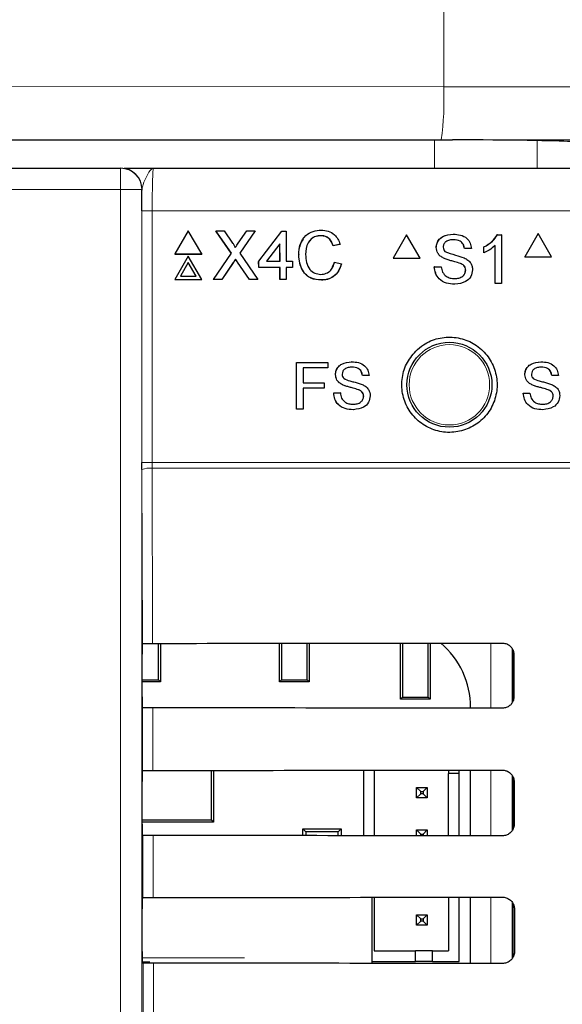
# Paper-space layout 'Blatt3' of a CAD drawing. Header units: millimetres. Extents: x 5 to 418, y 2 to 292.
# Tile 35 of 73: x 115.39 to 119.65, y 175.99 to 183.72. Entities that reach past the tile are written whole.
import ezdxf

# ---------------------------------------------------------------- set-up
doc = ezdxf.new("R2010")
doc.units = ezdxf.units.MM
doc.layers.add('SLD-0', color=7, linetype='Continuous')
doc.styles.add('SLDTEXTSTYLE0', font='TXT', dxfattribs={"width": 0.605})
doc.dimstyles.new('SLDDIMSTYLE2', dxfattribs={"dimtxt": 3.5, "dimasz": 3.302, "dimexe": 0, "dimexo": 0.0625, "dimgap": 0.875, "dimtad": 1, "dimdec": 1, "dimlfac": 6, "dimrnd": 1e-09, "dimzin": 12, "dimdsep": 46, "dimtxsty": 'SLDTEXTSTYLE0', "dimsah": 1, "dimcen": 0.09, "dimadec": 0, "dimazin": 3, "dimtfac": 1, "dimtofl": 0, "dimtmove": 0, "dimatfit": 3, "dimfxl": 1, "dimfrac": 2, "dimtolj": 1, "dimtzin": 12, "dimarcsym": 0})

# ---------------------------------------------------------------- blocks, each defined once
blk = doc.blocks.new('_D_22')
at = {"layer": 'SLD-0', "color": 7}
for p, q in [((128.8398, 248.1598), (145.3165, 248.1598)), ((144.3165, 94.2725), (144.3165, 248.1598)), ((115.4796, 94.2725), (145.3165, 94.2725))]:
    blk.add_line(p, q, dxfattribs=at)
for centre, start, end in [((141.6308, 171.8602), 63.43495, 116.56505), ((141.6308, 170.572), 243.43495, 296.56505)]:
    blk.add_arc(centre, 6.0056, start, end, dxfattribs=at)
for points in [[(144.3165, 248.1598), (143.8085, 244.8578), (144.8245, 244.8578)], [(144.3165, 94.2725), (144.8245, 97.5745), (143.8085, 97.5745)]]:
    blk.add_solid(points, dxfattribs=at)
at = {"layer": 'SLD-0', "color": 7, "insert": (139.8048, 165.2005), "char_height": 3.5, "attachment_point": 1, "rotation": 90, "style": 'SLDTEXTSTYLE0'}
blk.add_mtext('923,3', dxfattribs=at)

psp = doc.layouts.new('Blatt3')

# ---------------------------------------------------------------- linework, layer by layer
at = {"color": 7, "linetype": 'Continuous', "lineweight": 18}
for p, q in [((118.7202, 209.0078), (118.7202, 183.1911)), ((111.1626, 183.1974), (118.7202, 183.1911)), ((118.6516, 182.7745), (111.1428, 182.7808)), ((118.6489, 182.5514), (118.6489, 182.7745)), ((119.4538, 182.7687), (119.4538, 182.5514)), ((116.1844, 182.5514), (116.1844, 182.3848)), ((116.1844, 182.3848), (105.6786, 182.3848)), ((116.1844, 168.44), (116.1844, 182.3848)), ((116.351, 182.3848), (116.1844, 182.3848)), ((116.351, 182.3848), (116.351, 168.44)), ((116.3527, 182.3848), (116.351, 182.3848)), ((116.3521, 180.2403), (116.3521, 182.2181)), ((116.3521, 182.2181), (116.4327, 182.2181)), ((116.4327, 182.2181), (116.4327, 180.2403)), ((120.4344, 182.2181), (116.4327, 182.2181)), ((117.069, 181.8107), (117.0683, 181.8094)), ((117.1027, 181.8142), (117.1021, 181.8129)), ((116.3521, 180.2403), (116.4327, 180.2403)), ((116.4327, 180.2403), (116.4328, 180.1961)), ((116.4327, 180.2403), (120.4344, 180.2403)), ((116.3554, 178.8194), (116.3522, 180.185)), ((116.4328, 180.1961), (116.436, 178.8209)), ((120.4342, 180.1961), (116.4328, 180.1961)), ((119.0909, 178.3122), (119.0909, 178.8228)), ((119.2575, 178.7778), (119.2575, 178.3561)), ((116.3577, 177.8218), (116.3565, 178.3155)), ((116.4371, 178.3141), (116.4383, 177.8232)), ((119.0909, 177.3098), (119.0909, 177.8251)), ((119.2575, 177.7818), (119.2575, 177.3522)), ((116.36, 176.8241), (116.3589, 177.3132)), ((116.4395, 177.3117), (116.4406, 176.8256)), ((119.0909, 176.3075), (119.0909, 176.8275)), ((119.2575, 176.7859), (119.2575, 176.3483)), ((116.3543, 176.3509), (117.1567, 176.3509)), ((116.3624, 175.8265), (116.3612, 176.3108)), ((116.4418, 176.3094), (116.443, 175.8279))]:
    psp.add_line(p, q, dxfattribs=at)
at = {"color": 7, "linetype": 'Continuous', "lineweight": 25}
for p, q in [((103.2262, 182.7745), (118.6516, 182.7745)), ((118.6701, 182.7746), (118.7006, 182.7746)), ((118.7006, 182.7746), (118.7889, 182.7744)), ((105.6786, 182.5514), (116.1844, 182.5514)), ((116.1844, 182.5514), (116.1861, 182.5514)), ((116.4427, 182.5514), (120.4154, 182.5514)), ((116.7154, 182.0613), (116.6101, 181.8786)), ((116.8217, 181.8786), (116.7154, 182.0613)), ((116.9313, 182.0613), (116.9307, 182.06)), ((117.0538, 181.8848), (116.9313, 182.0613)), ((116.9313, 182.0613), (116.9964, 182.0613)), ((117.053, 181.8837), (116.9347, 182.0542)), ((116.9964, 182.0613), (117.0635, 181.9646)), ((117.1084, 181.9645), (117.1747, 182.0613)), ((117.2407, 182.0613), (117.1193, 181.8842)), ((117.2348, 182.0522), (117.1195, 181.884)), ((117.1747, 182.0613), (117.2407, 182.0613)), ((117.2407, 182.0613), (117.2401, 182.06)), ((117.2686, 181.8213), (117.4496, 182.0564)), ((117.4496, 182.0564), (117.484, 182.0564)), ((117.484, 182.0564), (117.4847, 181.8213)), ((117.7562, 182.0221), (117.7556, 182.0208)), ((118.4287, 182.0293), (118.323, 181.8459)), ((118.4287, 182.0293), (118.4279, 182.0293)), ((118.5344, 181.8459), (118.4287, 182.0293)), ((118.7949, 182.0342), (118.7941, 182.0342)), ((119.1409, 182.0293), (119.1401, 182.0293)), ((119.1409, 182.0293), (119.1725, 182.0293)), ((119.1725, 182.0293), (119.1717, 182.0293)), ((119.1725, 182.0293), (119.1725, 181.6459)), ((119.4612, 182.0381), (119.3555, 181.8548)), ((119.4612, 182.0381), (119.4603, 182.0381)), ((119.5669, 181.8548), (119.4612, 182.0381)), ((117.4352, 181.9589), (117.3292, 181.8213)), ((117.4345, 181.9576), (117.3296, 181.8213)), ((117.4352, 181.9589), (117.4345, 181.9576)), ((117.435, 181.8213), (117.4345, 181.9576)), ((117.4356, 181.8213), (117.4352, 181.9589)), ((117.906, 181.9538), (117.852, 181.9423)), ((117.8527, 181.9436), (117.852, 181.9423)), ((117.9066, 181.9551), (117.8527, 181.9436)), ((117.9066, 181.9551), (117.906, 181.9538)), ((118.6619, 181.9292), (118.6612, 181.9292)), ((118.8828, 181.9212), (118.8821, 181.9212)), ((118.9368, 181.9212), (118.8828, 181.9212)), ((119.035, 181.9334), (119.0342, 181.9334)), ((119.035, 181.8881), (119.035, 181.9334)), ((119.1234, 181.6459), (119.1234, 181.9447)), ((116.6101, 181.8786), (116.6095, 181.8772)), ((116.6095, 181.8772), (116.8211, 181.8772)), ((116.6101, 181.8786), (116.8217, 181.8786)), ((116.716, 181.862), (116.6107, 181.6792)), ((116.8223, 181.6792), (116.716, 181.862)), ((116.8217, 181.8786), (116.8211, 181.8772)), ((116.9128, 181.6792), (117.0538, 181.8848)), ((117.1193, 181.8842), (117.2615, 181.6792)), ((117.5828, 181.8731), (117.5821, 181.8718)), ((118.323, 181.8459), (118.3222, 181.8459)), ((118.323, 181.8459), (118.5344, 181.8459)), ((118.7185, 181.8464), (118.7177, 181.8464)), ((119.035, 181.8881), (119.0342, 181.8881)), ((119.3555, 181.8548), (119.3546, 181.8548)), ((119.3555, 181.8548), (119.5669, 181.8548)), ((116.7161, 181.8121), (116.6539, 181.7041)), ((116.7155, 181.8108), (116.6541, 181.7041)), ((116.7161, 181.8121), (116.7155, 181.8108)), ((116.7775, 181.7041), (116.7155, 181.8108)), ((116.7789, 181.7041), (116.7161, 181.8121)), ((117.0683, 181.8094), (116.9781, 181.6779)), ((117.069, 181.8107), (116.9787, 181.6792)), ((117.0869, 181.837), (117.0863, 181.8356)), ((117.1957, 181.6779), (117.1021, 181.8129)), ((117.1964, 181.6792), (117.1027, 181.8142)), ((117.2686, 181.8213), (117.268, 181.8199)), ((117.2681, 181.771), (117.268, 181.8199)), ((117.2688, 181.7723), (117.2681, 181.771)), ((117.4351, 181.771), (117.2681, 181.771)), ((117.2688, 181.7723), (117.2686, 181.8213)), ((117.4357, 181.7723), (117.2688, 181.7723)), ((117.3292, 181.8213), (117.4356, 181.8213)), ((117.4357, 181.7723), (117.4351, 181.771)), ((117.4354, 181.6779), (117.4351, 181.771)), ((117.436, 181.6792), (117.4357, 181.7723)), ((117.4847, 181.8213), (117.5338, 181.8213)), ((117.534, 181.7723), (117.4848, 181.7723)), ((117.4848, 181.7723), (117.4851, 181.6792)), ((117.5333, 181.771), (117.4848, 181.771)), ((117.534, 181.7723), (117.5333, 181.771)), ((117.5338, 181.8213), (117.534, 181.7723)), ((117.8462, 181.7778), (117.8622, 181.8127)), ((117.8629, 181.8141), (117.8622, 181.8127)), ((117.8629, 181.8141), (117.9169, 181.8015)), ((118.6472, 181.7786), (118.6464, 181.7786)), ((118.6472, 181.7786), (118.7012, 181.7786)), ((118.7012, 181.7786), (118.7004, 181.7786)), ((118.8518, 181.8039), (118.8511, 181.8039)), ((116.6539, 181.7041), (116.7789, 181.7041)), ((118.8927, 181.7521), (118.8919, 181.7521)), ((116.6107, 181.6792), (116.6101, 181.6779)), ((116.6101, 181.6779), (116.8217, 181.6779)), ((116.6107, 181.6792), (116.8223, 181.6792)), ((116.8223, 181.6792), (116.8217, 181.6779)), ((116.9128, 181.6792), (116.9122, 181.6779)), ((116.9781, 181.6779), (116.9122, 181.6779)), ((116.9787, 181.6792), (116.9128, 181.6792)), ((116.9787, 181.6792), (116.9781, 181.6779)), ((117.1964, 181.6792), (117.1957, 181.6779)), ((117.2609, 181.6779), (117.1957, 181.6779)), ((117.2615, 181.6792), (117.1964, 181.6792)), ((117.2615, 181.6792), (117.2609, 181.6779)), ((117.436, 181.6792), (117.4354, 181.6779)), ((117.4845, 181.6779), (117.4354, 181.6779)), ((117.4851, 181.6792), (117.436, 181.6792)), ((117.4851, 181.6792), (117.4845, 181.6779)), ((117.7609, 181.6743), (117.7603, 181.673)), ((118.8076, 181.641), (118.8068, 181.641)), ((119.1234, 181.6459), (119.1226, 181.6459)), ((119.1725, 181.6459), (119.1234, 181.6459)), ((117.5652, 181.0265), (117.8095, 181.0269)), ((117.5656, 181.0265), (117.5652, 181.0265)), ((117.5659, 180.6598), (117.5652, 181.0265)), ((117.5656, 181.0265), (117.8098, 181.0269)), ((117.5662, 180.6598), (117.5656, 181.0265)), ((117.8098, 181.0269), (117.8095, 181.0269)), ((117.8098, 181.0269), (117.8099, 180.9846)), ((117.998, 181.032), (117.9977, 181.032)), ((119.4831, 181.0318), (119.4827, 181.0318)), ((117.8099, 180.9846), (117.6173, 180.9843)), ((117.6173, 180.9843), (117.6175, 180.8668)), ((117.871, 180.9313), (117.8707, 180.9313)), ((118.0824, 180.924), (118.0821, 180.924)), ((118.1341, 180.9241), (118.0824, 180.924)), ((119.357, 180.9302), (119.3566, 180.9302)), ((119.5683, 180.9245), (119.5679, 180.9246)), ((119.62, 180.9251), (119.5683, 180.9245)), ((117.6175, 180.8668), (117.7819, 180.867)), ((117.6175, 180.8668), (117.7175, 180.8669)), ((117.7819, 180.867), (117.7816, 180.8671)), ((117.7819, 180.867), (117.782, 180.8247)), ((117.9253, 180.8522), (117.9249, 180.8522)), ((119.4118, 180.8515), (119.4114, 180.8515)), ((117.782, 180.8247), (117.6176, 180.8244)), ((117.6176, 180.8244), (117.6179, 180.6599)), ((117.8572, 180.7873), (117.8569, 180.7873)), ((117.8572, 180.7873), (117.9089, 180.7874)), ((117.9089, 180.7874), (117.9085, 180.7874)), ((118.053, 180.8118), (118.0526, 180.8118)), ((118.0921, 180.7623), (118.0917, 180.7623)), ((119.3439, 180.786), (119.3656, 180.7862)), ((119.3443, 180.786), (119.3439, 180.786)), ((119.3443, 180.786), (119.396, 180.7865)), ((119.396, 180.7865), (119.3955, 180.7865)), ((119.5398, 180.8121), (119.5394, 180.8121)), ((119.5793, 180.763), (119.5789, 180.763)), ((117.5662, 180.6598), (117.5659, 180.6598)), ((117.6179, 180.6599), (117.5662, 180.6598)), ((116.3522, 180.185), (116.3521, 180.2403)), ((116.3554, 178.8194), (116.3555, 178.8195)), ((116.482, 178.5342), (116.482, 178.8209)), ((116.4982, 178.8209), (116.4982, 178.5181)), ((117.4315, 178.5181), (117.4315, 178.8215)), ((117.4477, 178.8215), (117.4477, 178.5342)), ((117.6487, 178.5342), (117.6487, 178.8217)), ((117.6648, 178.8217), (117.6648, 178.5181)), ((118.3815, 178.3814), (118.3815, 178.8222)), ((118.3977, 178.8222), (118.3977, 178.3976)), ((118.5987, 178.3976), (118.5987, 178.8224)), ((118.6148, 178.8224), (118.6148, 178.3814)), ((119.2648, 178.3732), (119.2648, 178.7601)), ((116.354, 178.4), (116.354, 178.7362)), ((119.2699, 178.7348), (119.2707, 178.4014)), ((116.354, 178.5342), (116.482, 178.5342)), ((116.482, 178.5342), (116.4982, 178.5181)), ((117.4315, 178.5181), (117.4477, 178.5342)), ((117.4477, 178.5342), (117.6487, 178.5342)), ((117.6487, 178.5342), (117.6648, 178.5181)), ((116.4982, 178.5181), (116.354, 178.5181)), ((117.6648, 178.5181), (117.4315, 178.5181)), ((118.3815, 178.3814), (118.3977, 178.3976)), ((118.6148, 178.3814), (118.3815, 178.3814)), ((118.3977, 178.3976), (118.5987, 178.3976)), ((118.5987, 178.3976), (118.6148, 178.3814)), ((116.3565, 178.3155), (116.3554, 178.3167)), ((118.9312, 178.3123), (118.9312, 178.3181)), ((116.8972, 177.4357), (116.8972, 177.8235)), ((116.9148, 177.8235), (116.9148, 177.4181)), ((118.091, 177.8243), (118.091, 177.3106)), ((118.1743, 177.8244), (118.1743, 177.3106)), ((118.7576, 177.8249), (118.7576, 177.7985)), ((118.841, 177.7985), (118.841, 177.8249)), ((118.9312, 177.31), (118.9312, 177.825)), ((116.3554, 177.8195), (116.3577, 177.8218)), ((118.841, 177.7985), (118.7576, 177.7985)), ((118.7576, 177.3101), (118.7576, 177.7985)), ((118.841, 177.31), (118.841, 177.7985)), ((119.2648, 177.3656), (119.2648, 177.7691)), ((116.354, 177.4), (116.354, 177.7362)), ((118.5076, 177.6901), (118.541, 177.6568)), ((118.5076, 177.6901), (118.591, 177.6901)), ((118.5076, 177.6068), (118.5076, 177.6901)), ((118.591, 177.6901), (118.5576, 177.6568)), ((118.591, 177.6901), (118.591, 177.6068)), ((119.2722, 177.7348), (119.273, 177.4014)), ((118.5076, 177.6068), (118.541, 177.6401)), ((118.591, 177.6068), (118.5076, 177.6068)), ((118.541, 177.6568), (118.5576, 177.6568)), ((118.541, 177.6401), (118.541, 177.6568)), ((118.5576, 177.6401), (118.541, 177.6401)), ((118.5576, 177.6568), (118.5576, 177.6401)), ((118.591, 177.6068), (118.5576, 177.6401)), ((116.354, 177.4357), (116.8972, 177.4357)), ((116.9148, 177.4181), (116.354, 177.4181)), ((116.9148, 177.4181), (116.8972, 177.4357)), ((117.6383, 177.3404), (117.6148, 177.3639)), ((117.6148, 177.3639), (117.9148, 177.3639)), ((117.6148, 177.311), (117.6148, 177.3639)), ((117.9148, 177.3639), (117.8913, 177.3404)), ((117.9148, 177.3639), (117.9148, 177.3108)), ((116.3589, 177.3132), (116.3554, 177.3167)), ((117.6383, 177.3404), (117.6383, 177.311)), ((117.8913, 177.3404), (117.6383, 177.3404)), ((117.8913, 177.3108), (117.8913, 177.3404)), ((118.5076, 177.3568), (118.541, 177.3235)), ((118.5076, 177.3568), (118.591, 177.3568)), ((118.5076, 177.3103), (118.5076, 177.3568)), ((118.541, 177.3235), (118.5576, 177.3235)), ((118.541, 177.3103), (118.541, 177.3235)), ((118.591, 177.3568), (118.5576, 177.3235)), ((118.5576, 177.3235), (118.5576, 177.3103)), ((118.591, 177.3568), (118.591, 177.3102)), ((116.3554, 176.8195), (116.36, 176.8241)), ((118.1574, 176.3082), (118.1574, 176.8267)), ((118.1743, 176.8267), (118.1743, 176.4068)), ((118.7576, 176.8272), (118.7576, 176.4068)), ((118.841, 176.3235), (118.841, 176.8273)), ((118.9312, 176.3076), (118.9312, 176.8273)), ((119.2648, 176.3582), (119.2648, 176.7751)), ((116.354, 176.4), (116.354, 176.7362)), ((118.5076, 176.6901), (118.541, 176.6568)), ((118.5076, 176.6068), (118.5076, 176.6901)), ((118.5076, 176.6901), (118.591, 176.6901)), ((118.591, 176.6901), (118.5576, 176.6568)), ((118.591, 176.6901), (118.591, 176.6068)), ((119.2746, 176.7348), (119.2754, 176.4014)), ((118.5076, 176.6068), (118.541, 176.6401)), ((118.591, 176.6068), (118.5076, 176.6068)), ((118.541, 176.6568), (118.5576, 176.6568)), ((118.541, 176.6401), (118.541, 176.6568)), ((118.5576, 176.6401), (118.541, 176.6401)), ((118.5576, 176.6568), (118.5576, 176.6401)), ((118.591, 176.6068), (118.5576, 176.6401)), ((118.1743, 176.4068), (118.4993, 176.4068)), ((118.4993, 176.3235), (118.4993, 176.4068)), ((118.6326, 176.4068), (118.4993, 176.4068)), ((118.6326, 176.4068), (118.7576, 176.4068)), ((118.6326, 176.3235), (118.6326, 176.4068)), ((116.4137, 176.3175), (116.3552, 176.3175)), ((116.3612, 176.3108), (116.3554, 176.3167)), ((118.1574, 176.3235), (118.4993, 176.3235)), ((118.6326, 176.3235), (118.4993, 176.3235)), ((118.6326, 176.3235), (118.841, 176.3235))]:
    psp.add_line(p, q, dxfattribs=at)
psp.add_circle((118.7648, 180.8514), 0.3333, dxfattribs=at)
at = {"color": 7, "linetype": 'Continuous', "lineweight": 18}
psp.add_circle((118.7648, 180.8514), 0.3158, dxfattribs=at)
for centre, radius, start, end in [((116.3846, 183.0923), 2.3377, 352.18739, 2.42186), ((116.1844, 182.3848), 0.1667, 359.99564, 89.99564), ((116.4143, 180.0312), 0.1659, 83.61302, 112.00331)]:
    psp.add_arc(centre, radius, start, end, dxfattribs=at)
at = {"color": 7, "linetype": 'Continuous', "lineweight": 25}
for centre, radius, start, end in [((116.1861, 182.3848), 0.1667, 359.99564, 89.99564), ((118.2703, 178.3181), 0.6608, 0, 49.75074)]:
    psp.add_arc(centre, radius, start, end, dxfattribs=at)
at = {"color": 7, "linetype": 'Continuous', "lineweight": 18}
for centre, major_axis, ratio, end_param in [((110.8312, 180.2925), (166.6667, 0), 0.017411, 1.523445), ((110.8312, 179.8759), (166.25, 0), 0.017455, 1.522912)]:
    psp.add_ellipse(centre, major_axis=major_axis, ratio=ratio, start_param=1.510982, end_param=end_param, dxfattribs=at)
at = {"color": 7, "linetype": 'Continuous', "lineweight": 25}
for centre, major_axis, ratio, start_param, end_param in [((118.5288, 183.1913), (7.0461, -0.0058), 0.059134, 4.729862, 4.732497), ((118.6701, 182.7556), (1.0833, 0), 0.017455, 0.261799, 1.460929), ((116.3554, 178.7362), (0, 0.0833), 0.017455, 0.052904, 1.570796), ((110.9315, 181.732), (166.8688, 0), 0.017455, 4.745382, 4.761849), ((116.3554, 178.4), (0, 0.0833), 0.017455, 1.570796, 3.124139), ((110.9315, 175.4177), (166.0239, 0), 0.017455, 1.521084, 1.537628), ((110.9315, 180.732), (166.735, 0), 0.017455, 4.745422, 4.761889), ((116.3554, 177.7362), (0, 0.0833), 0.017455, 0.017453, 1.570796), ((116.3554, 177.4), (0, 0.0833), 0.017455, 1.570796, 3.124139), ((110.9315, 174.4177), (165.8901, 0), 0.017455, 1.521044, 1.537588), ((116.3554, 176.7362), (0, 0.0833), 0.017455, 0.017453, 1.570796), ((110.9315, 179.732), (166.6012, 0), 0.017455, 4.745463, 4.761929), ((116.3554, 176.4), (0, 0.0833), 0.017455, 1.570796, 3.124139), ((110.9315, 173.4177), (165.7563, 0), 0.017455, 1.521004, 1.537547)]:
    psp.add_ellipse(centre, major_axis=major_axis, ratio=ratio, start_param=start_param, end_param=end_param, dxfattribs=at)
for points, knots in [([(116.2118, 182.5514), (116.2125, 182.5514), (116.2231, 182.5514), (116.3046, 182.5514), (116.3898, 182.5514), (116.4424, 182.5514), (116.4427, 182.5514)], [0, 0, 0, 0, 0.028113, 0.433013, 0.996356, 1, 1, 1, 1]), ([(116.3521, 182.2181), (116.3522, 182.2651), (116.3523, 182.3225), (116.3526, 182.3752), (116.3527, 182.3848)], [0, 0, 0, 0, 0.818315, 1, 1, 1, 1]), ([(117.5828, 181.8731), (117.5847, 181.9007), (117.5887, 181.9556), (117.6312, 182.0232), (117.6937, 182.0602), (117.737, 182.0642), (117.7587, 182.0662)], [0, 0, 0, 0, 0.2804925, 0.5595697, 0.7796153, 1, 1, 1, 1]), ([(117.7562, 182.0221), (117.7427, 182.0212), (117.7156, 182.0193), (117.6795, 181.9988), (117.6425, 181.9519), (117.6391, 181.9057), (117.6368, 181.8733)], [0, 0, 0, 0, 0.187223, 0.373906, 0.560736, 1, 1, 1, 1]), ([(117.7556, 182.0208), (117.7422, 182.0198), (117.7154, 182.0177), (117.6846, 182.0023), (117.6733, 181.9868), (117.67, 181.9822)], [0, 0, 0, 0, 0.412621, 0.824049, 1, 1, 1, 1]), ([(117.852, 181.9423), (117.8478, 181.9541), (117.8393, 181.9779), (117.8154, 182.0051), (117.7853, 182.019), (117.7655, 182.0202), (117.7556, 182.0208)], [0, 0, 0, 0, 0.280553, 0.559739, 0.779654, 1, 1, 1, 1]), ([(117.8527, 181.9436), (117.8484, 181.9555), (117.8399, 181.9792), (117.8161, 182.0064), (117.786, 182.0204), (117.7661, 182.0215), (117.7562, 182.0221)], [0, 0, 0, 0, 0.280553, 0.559739, 0.779654, 1, 1, 1, 1]), ([(117.7587, 182.0662), (117.7774, 182.0648), (117.8149, 182.0621), (117.861, 182.0344), (117.8919, 181.9968), (117.9017, 181.969), (117.9066, 181.9551)], [0, 0, 0, 0, 0.280081, 0.559449, 0.779549, 1, 1, 1, 1]), ([(118.6611, 181.9292), (118.6624, 181.941), (118.665, 181.9647), (118.6841, 181.9956), (118.7255, 182.0276), (118.7658, 182.0315), (118.7941, 182.0342)], [0, 0, 0, 0, 0.187029, 0.374124, 0.56114, 1, 1, 1, 1]), ([(118.6619, 181.9292), (118.6632, 181.941), (118.6658, 181.9647), (118.6849, 181.9956), (118.7263, 182.0276), (118.7666, 182.0315), (118.7949, 182.0342)], [0, 0, 0, 0, 0.187029, 0.374124, 0.56114, 1, 1, 1, 1]), ([(118.7949, 182.0342), (118.8138, 182.033), (118.8517, 182.0306), (118.9007, 182.0065), (118.9307, 181.9658), (118.9348, 181.936), (118.9368, 181.9212)], [0, 0, 0, 0, 0.280797, 0.560151, 0.779877, 1, 1, 1, 1]), ([(119.0342, 181.9334), (119.0581, 181.947), (119.1008, 181.9711), (119.1281, 182.0115), (119.1401, 182.0293)], [0, 0, 0, 0, 0.560427, 1, 1, 1, 1]), ([(119.035, 181.9334), (119.0589, 181.947), (119.1015, 181.9711), (119.1289, 182.0115), (119.1409, 182.0293)], [0, 0, 0, 0, 0.560427, 1, 1, 1, 1]), ([(117.0635, 181.9646), (117.0678, 181.9581), (117.0739, 181.949), (117.0813, 181.9371), (117.0828, 181.9311), (117.0835, 181.9281)], [0, 0, 0, 0, 0.561277, 0.781763, 1, 1, 1, 1]), ([(117.0835, 181.9281), (117.0882, 181.9349), (117.0964, 181.947), (117.1048, 181.9592), (117.1084, 181.9645)], [0, 0, 0, 0, 0.56, 1, 1, 1, 1]), ([(117.5821, 181.8718), (117.583, 181.9), (117.5844, 181.9448), (117.6108, 181.9801), (117.6206, 181.9931)], [0, 0, 0, 0, 0.6315766, 1, 1, 1, 1]), ([(118.7185, 181.8464), (118.7099, 181.8512), (118.6927, 181.861), (118.668, 181.8879), (118.6642, 181.9136), (118.6619, 181.9292)], [0, 0, 0, 0, 0.281445, 0.562273, 1, 1, 1, 1]), ([(118.797, 181.99), (118.7866, 181.9896), (118.7658, 181.9888), (118.7381, 181.9781), (118.7193, 181.9574), (118.717, 181.9409), (118.7159, 181.9328)], [0, 0, 0, 0, 0.28129, 0.56082, 0.78068, 1, 1, 1, 1]), ([(118.7159, 181.9328), (118.7166, 181.9256), (118.7178, 181.9128), (118.726, 181.9032), (118.7297, 181.8989)], [0, 0, 0, 0, 0.559617, 1, 1, 1, 1]), ([(118.8821, 181.9212), (118.88, 181.9326), (118.8759, 181.9554), (118.845, 181.9868), (118.8147, 181.9888), (118.7962, 181.99)], [0, 0, 0, 0, 0.281097, 0.560287, 1, 1, 1, 1]), ([(118.8828, 181.9212), (118.8808, 181.9326), (118.8767, 181.9554), (118.8458, 181.9868), (118.8155, 181.9888), (118.797, 181.99)], [0, 0, 0, 0, 0.281097, 0.560287, 1, 1, 1, 1]), ([(119.1234, 181.9447), (119.1082, 181.932), (119.0811, 181.9094), (119.0491, 181.8946), (119.035, 181.8881)], [0, 0, 0, 0, 0.559686, 1, 1, 1, 1]), ([(117.7603, 181.673), (117.7316, 181.6751), (117.6743, 181.6793), (117.6137, 181.7373), (117.5871, 181.8054), (117.5838, 181.8496), (117.5821, 181.8718)], [0, 0, 0, 0, 0.279955, 0.558088, 0.778912, 1, 1, 1, 1]), ([(117.7609, 181.6743), (117.7322, 181.6764), (117.675, 181.6806), (117.6143, 181.7386), (117.5877, 181.8067), (117.5844, 181.851), (117.5828, 181.8731)], [0, 0, 0, 0, 0.279955, 0.558088, 0.778912, 1, 1, 1, 1]), ([(117.6368, 181.8733), (117.6379, 181.8528), (117.6402, 181.8119), (117.6627, 181.757), (117.7072, 181.724), (117.7395, 181.7203), (117.7557, 181.7184)], [0, 0, 0, 0, 0.281245, 0.560716, 0.780138, 1, 1, 1, 1]), ([(118.8518, 181.8039), (118.8367, 181.8088), (118.8118, 181.8168), (118.7765, 181.8257), (118.7468, 181.8342), (118.7279, 181.8423), (118.7185, 181.8464)], [0, 0, 0, 0, 0.339939, 0.560025, 0.780082, 1, 1, 1, 1]), ([(118.7297, 181.8989), (118.7574, 181.8883), (118.807, 181.8695), (118.8578, 181.8542), (118.8802, 181.8474)], [0, 0, 0, 0, 0.558382, 1, 1, 1, 1]), ([(118.8802, 181.8474), (118.8904, 181.8423), (118.9106, 181.832), (118.9326, 181.8085), (118.9448, 181.7815), (118.946, 181.7637), (118.9467, 181.7548)], [0, 0, 0, 0, 0.280371, 0.559909, 0.779859, 1, 1, 1, 1]), ([(117.0863, 181.8356), (117.0829, 181.8307), (117.0769, 181.822), (117.071, 181.8132), (117.0683, 181.8094)], [0, 0, 0, 0, 0.560002, 1, 1, 1, 1]), ([(117.0869, 181.837), (117.0835, 181.8321), (117.0775, 181.8234), (117.0716, 181.8146), (117.069, 181.8107)], [0, 0, 0, 0, 0.560002, 1, 1, 1, 1]), ([(117.1021, 181.8129), (117.0991, 181.8171), (117.0939, 181.8247), (117.0886, 181.8323), (117.0863, 181.8356)], [0, 0, 0, 0, 0.56, 1, 1, 1, 1]), ([(117.1027, 181.8142), (117.0998, 181.8185), (117.0945, 181.826), (117.0892, 181.8336), (117.0869, 181.837)], [0, 0, 0, 0, 0.56, 1, 1, 1, 1]), ([(117.7557, 181.7184), (117.7704, 181.7198), (117.7999, 181.7227), (117.8446, 181.7551), (117.8559, 181.7917), (117.8629, 181.8141)], [0, 0, 0, 0, 0.280711, 0.560905, 1, 1, 1, 1]), ([(117.9163, 181.8002), (117.91, 181.7806), (117.8975, 181.7416), (117.8571, 181.6989), (117.8087, 181.6761), (117.7764, 181.674), (117.7603, 181.673)], [0, 0, 0, 0, 0.280256, 0.559546, 0.779589, 1, 1, 1, 1]), ([(117.9169, 181.8015), (117.9106, 181.782), (117.8981, 181.7429), (117.8578, 181.7002), (117.8093, 181.6775), (117.7771, 181.6754), (117.7609, 181.6743)], [0, 0, 0, 0, 0.280256, 0.559546, 0.779589, 1, 1, 1, 1]), ([(118.8068, 181.641), (118.7845, 181.6422), (118.74, 181.6444), (118.684, 181.6765), (118.6524, 181.7263), (118.6484, 181.7612), (118.6464, 181.7786)], [0, 0, 0, 0, 0.280814, 0.559563, 0.77962, 1, 1, 1, 1]), ([(118.8076, 181.641), (118.7853, 181.6422), (118.7408, 181.6444), (118.6848, 181.6765), (118.6532, 181.7263), (118.6492, 181.7612), (118.6472, 181.7786)], [0, 0, 0, 0, 0.280814, 0.559563, 0.77962, 1, 1, 1, 1]), ([(118.7012, 181.7786), (118.7034, 181.764), (118.7077, 181.7349), (118.7361, 181.703), (118.7708, 181.6877), (118.7937, 181.6861), (118.8052, 181.6853)], [0, 0, 0, 0, 0.280632, 0.558674, 0.779197, 1, 1, 1, 1]), ([(118.8919, 181.7521), (118.8912, 181.7588), (118.89, 181.772), (118.876, 181.7921), (118.8605, 181.7994), (118.8511, 181.8039)], [0, 0, 0, 0, 0.280089, 0.55997, 1, 1, 1, 1]), ([(118.8927, 181.7521), (118.892, 181.7588), (118.8908, 181.772), (118.8768, 181.7921), (118.8613, 181.7994), (118.8518, 181.8039)], [0, 0, 0, 0, 0.280089, 0.55997, 1, 1, 1, 1]), ([(118.8044, 181.6853), (118.8159, 181.686), (118.8388, 181.6874), (118.8685, 181.7015), (118.888, 181.7251), (118.8906, 181.7431), (118.8919, 181.7521)], [0, 0, 0, 0, 0.280917, 0.560813, 0.780502, 1, 1, 1, 1]), ([(118.8052, 181.6853), (118.8167, 181.686), (118.8396, 181.6874), (118.8692, 181.7015), (118.8888, 181.7251), (118.8914, 181.7431), (118.8927, 181.7521)], [0, 0, 0, 0, 0.280917, 0.560813, 0.780502, 1, 1, 1, 1]), ([(118.9467, 181.7548), (118.9436, 181.7361), (118.9375, 181.6987), (118.8855, 181.65), (118.8371, 181.6444), (118.8076, 181.641)], [0, 0, 0, 0, 0.279942, 0.56008, 1, 1, 1, 1]), ([(118.5006, 181.1156), (118.4738, 181.083), (118.4203, 181.0177), (118.3868, 180.893), (118.3938, 180.7658), (118.4431, 180.6478), (118.5286, 180.5528), (118.6407, 180.4913), (118.7669, 180.4704), (118.893, 180.4925), (119.0047, 180.5552), (119.0894, 180.6513), (119.1373, 180.7699), (119.1433, 180.8976), (119.1068, 181.0201), (119.0318, 181.1236), (118.9268, 181.1964), (118.8033, 181.2306), (118.676, 181.2215), (118.5717, 181.1783), (118.5204, 181.133), (118.5006, 181.1156)], [0, 0, 0, 0, 0.053646, 0.107294, 0.160911, 0.214516, 0.268143, 0.321817, 0.375547, 0.429317, 0.483093, 0.536835, 0.590517, 0.644141, 0.697735, 0.751345, 0.805005, 0.858729, 0.912498, 0.966274, 1, 1, 1, 1]), ([(117.8707, 180.9313), (117.8719, 180.9426), (117.8743, 180.9652), (117.8925, 180.9949), (117.9321, 181.0256), (117.9707, 181.0293), (117.9977, 181.032)], [0, 0, 0, 0, 0.1870287, 0.3741238, 0.5611402, 1, 1, 1, 1]), ([(117.871, 180.9313), (117.8722, 180.9426), (117.8747, 180.9652), (117.8929, 180.9949), (117.9325, 181.0256), (117.971, 181.0293), (117.998, 181.032)], [0, 0, 0, 0, 0.187029, 0.374124, 0.56114, 1, 1, 1, 1]), ([(117.998, 181.032), (118.0162, 181.0309), (118.0524, 181.0286), (118.0993, 181.0057), (118.1281, 180.9668), (118.1321, 180.9383), (118.1341, 180.9241)], [0, 0, 0, 0, 0.280797, 0.560151, 0.779877, 1, 1, 1, 1]), ([(119.3566, 180.9302), (119.3577, 180.9415), (119.3599, 180.9641), (119.3779, 180.9939), (119.4172, 181.0249), (119.4557, 181.029), (119.4827, 181.0318)], [0, 0, 0, 0, 0.187029, 0.374124, 0.56114, 1, 1, 1, 1]), ([(119.357, 180.9302), (119.3581, 180.9415), (119.3604, 180.9641), (119.3783, 180.9939), (119.4177, 181.0249), (119.4562, 181.029), (119.4831, 181.0318)], [0, 0, 0, 0, 0.187029, 0.374124, 0.56114, 1, 1, 1, 1]), ([(119.4831, 181.0318), (119.5013, 181.0309), (119.5375, 181.0289), (119.5846, 181.0064), (119.6136, 180.9677), (119.6179, 180.9393), (119.62, 180.9251)], [0, 0, 0, 0, 0.280797, 0.560151, 0.779877, 1, 1, 1, 1]), ([(117.9249, 180.8522), (117.9167, 180.8568), (117.9002, 180.8661), (117.8766, 180.8919), (117.8729, 180.9164), (117.8707, 180.9313)], [0, 0, 0, 0, 0.281445, 0.562273, 1, 1, 1, 1]), ([(117.9253, 180.8522), (117.917, 180.8568), (117.9006, 180.8661), (117.877, 180.8918), (117.8733, 180.9164), (117.871, 180.9313)], [0, 0, 0, 0, 0.281445, 0.562273, 1, 1, 1, 1]), ([(118.0002, 180.9897), (117.9902, 180.9893), (117.9703, 180.9885), (117.9439, 180.9782), (117.9259, 180.9583), (117.9238, 180.9426), (117.9227, 180.9348)], [0, 0, 0, 0, 0.28129, 0.56082, 0.78068, 1, 1, 1, 1]), ([(117.9227, 180.9348), (117.9233, 180.928), (117.9245, 180.9158), (117.9324, 180.9065), (117.9359, 180.9024)], [0, 0, 0, 0, 0.559617, 1, 1, 1, 1]), ([(118.0821, 180.924), (118.0801, 180.935), (118.0761, 180.9568), (118.0465, 180.9867), (118.0175, 180.9885), (117.9998, 180.9897)], [0, 0, 0, 0, 0.281097, 0.560287, 1, 1, 1, 1]), ([(118.0824, 180.924), (118.0804, 180.9349), (118.0765, 180.9568), (118.0469, 180.9867), (118.0179, 180.9885), (118.0002, 180.9897)], [0, 0, 0, 0, 0.281097, 0.560287, 1, 1, 1, 1]), ([(119.4114, 180.8515), (119.4031, 180.856), (119.3866, 180.8652), (119.3628, 180.8907), (119.3589, 180.9152), (119.3566, 180.9302)], [0, 0, 0, 0, 0.281445, 0.562273, 1, 1, 1, 1]), ([(119.4118, 180.8515), (119.4036, 180.856), (119.3871, 180.8652), (119.3632, 180.8907), (119.3594, 180.9152), (119.357, 180.9302)], [0, 0, 0, 0, 0.281445, 0.562273, 1, 1, 1, 1]), ([(119.4856, 180.9895), (119.4756, 180.9891), (119.4558, 180.9882), (119.4294, 180.9776), (119.4116, 180.9576), (119.4096, 180.9419), (119.4086, 180.9341)], [0, 0, 0, 0, 0.28129, 0.56082, 0.78068, 1, 1, 1, 1]), ([(119.4086, 180.9341), (119.4093, 180.9272), (119.4106, 180.915), (119.4185, 180.9058), (119.4221, 180.9018)], [0, 0, 0, 0, 0.559617, 1, 1, 1, 1]), ([(119.5679, 180.9246), (119.5658, 180.9355), (119.5617, 180.9573), (119.5318, 180.987), (119.5029, 180.9886), (119.4852, 180.9895)], [0, 0, 0, 0, 0.281097, 0.560287, 1, 1, 1, 1]), ([(119.5683, 180.9245), (119.5662, 180.9355), (119.5621, 180.9573), (119.5323, 180.987), (119.5033, 180.9886), (119.4856, 180.9895)], [0, 0, 0, 0, 0.281097, 0.560287, 1, 1, 1, 1]), ([(118.0526, 180.8118), (118.0381, 180.8164), (118.0143, 180.824), (117.9805, 180.8325), (117.9521, 180.8406), (117.934, 180.8483), (117.9249, 180.8522)], [0, 0, 0, 0, 0.339939, 0.560025, 0.780082, 1, 1, 1, 1]), ([(118.053, 180.8118), (118.0385, 180.8164), (118.0146, 180.824), (117.9808, 180.8325), (117.9524, 180.8406), (117.9343, 180.8483), (117.9253, 180.8522)], [0, 0, 0, 0, 0.339939, 0.560025, 0.780082, 1, 1, 1, 1]), ([(117.9359, 180.9024), (117.9514, 180.8947), (117.977, 180.882), (118.0159, 180.8736), (118.0485, 180.8652), (118.0695, 180.8574), (118.08, 180.8535)], [0, 0, 0, 0, 0.3384083, 0.5589741, 0.7795351, 1, 1, 1, 1]), ([(118.08, 180.8535), (118.0897, 180.8486), (118.1091, 180.8388), (118.1302, 180.8163), (118.142, 180.7905), (118.1431, 180.7735), (118.1437, 180.7649)], [0, 0, 0, 0, 0.280371, 0.559909, 0.779859, 1, 1, 1, 1]), ([(119.5394, 180.8121), (119.5249, 180.8166), (119.501, 180.824), (119.4671, 180.8322), (119.4386, 180.8401), (119.4205, 180.8477), (119.4114, 180.8515)], [0, 0, 0, 0, 0.3399393, 0.5600249, 0.7800825, 1, 1, 1, 1]), ([(119.5398, 180.8121), (119.5253, 180.8166), (119.5014, 180.824), (119.4675, 180.8322), (119.4391, 180.8401), (119.4209, 180.8477), (119.4118, 180.8515)], [0, 0, 0, 0, 0.339939, 0.560025, 0.780082, 1, 1, 1, 1]), ([(119.4221, 180.9018), (119.4376, 180.8942), (119.4633, 180.8817), (119.5022, 180.8736), (119.5349, 180.8654), (119.556, 180.8578), (119.5665, 180.854)], [0, 0, 0, 0, 0.338408, 0.558974, 0.779535, 1, 1, 1, 1]), ([(119.5665, 180.854), (119.5763, 180.8492), (119.5957, 180.8396), (119.6169, 180.8172), (119.6289, 180.7916), (119.6302, 180.7745), (119.6309, 180.766)], [0, 0, 0, 0, 0.280371, 0.559909, 0.779859, 1, 1, 1, 1]), ([(118.0105, 180.6559), (117.9892, 180.657), (117.9466, 180.6591), (117.893, 180.6897), (117.8627, 180.7372), (117.8588, 180.7706), (117.8569, 180.7873)], [0, 0, 0, 0, 0.280814, 0.559563, 0.77962, 1, 1, 1, 1]), ([(118.0109, 180.6559), (117.9895, 180.657), (117.9469, 180.6591), (117.8933, 180.6896), (117.863, 180.7372), (117.8591, 180.7706), (117.8572, 180.7873)], [0, 0, 0, 0, 0.280814, 0.559563, 0.77962, 1, 1, 1, 1]), ([(117.9089, 180.7874), (117.911, 180.7734), (117.9152, 180.7455), (117.9424, 180.7151), (117.9756, 180.7005), (117.9976, 180.699), (118.0085, 180.6982)], [0, 0, 0, 0, 0.280632, 0.5586744, 0.7791973, 1, 1, 1, 1]), ([(118.0082, 180.6982), (118.0192, 180.6989), (118.0411, 180.7004), (118.0694, 180.7139), (118.088, 180.7365), (118.0905, 180.7537), (118.0917, 180.7623)], [0, 0, 0, 0, 0.2809172, 0.5608127, 0.7805018, 1, 1, 1, 1]), ([(118.0085, 180.6982), (118.0195, 180.6989), (118.0415, 180.7004), (118.0698, 180.7139), (118.0884, 180.7365), (118.0909, 180.7537), (118.0921, 180.7623)], [0, 0, 0, 0, 0.280917, 0.560813, 0.780502, 1, 1, 1, 1]), ([(118.1437, 180.7649), (118.1408, 180.7471), (118.135, 180.7113), (118.0854, 180.6646), (118.0392, 180.6592), (118.0109, 180.6559)], [0, 0, 0, 0, 0.2799417, 0.5600797, 1, 1, 1, 1]), ([(118.0917, 180.7623), (118.0911, 180.7687), (118.0899, 180.7813), (118.0765, 180.8006), (118.0617, 180.8075), (118.0526, 180.8118)], [0, 0, 0, 0, 0.280089, 0.55997, 1, 1, 1, 1]), ([(118.0921, 180.7623), (118.0915, 180.7687), (118.0903, 180.7813), (118.0768, 180.8006), (118.062, 180.8075), (118.053, 180.8118)], [0, 0, 0, 0, 0.2800885, 0.5599705, 1, 1, 1, 1]), ([(119.4986, 180.6559), (119.4772, 180.6568), (119.4346, 180.6585), (119.3808, 180.6887), (119.3501, 180.736), (119.346, 180.7693), (119.3439, 180.786)], [0, 0, 0, 0, 0.280814, 0.559563, 0.77962, 1, 1, 1, 1]), ([(119.499, 180.6559), (119.4776, 180.6568), (119.4351, 180.6585), (119.3812, 180.6887), (119.3506, 180.736), (119.3464, 180.7693), (119.3443, 180.786)], [0, 0, 0, 0, 0.280814, 0.559563, 0.77962, 1, 1, 1, 1]), ([(119.396, 180.7865), (119.3982, 180.7725), (119.4026, 180.7447), (119.4301, 180.7145), (119.4634, 180.7001), (119.4854, 180.6988), (119.4963, 180.6982)], [0, 0, 0, 0, 0.280632, 0.5586744, 0.7791973, 1, 1, 1, 1]), ([(119.4959, 180.6982), (119.5069, 180.699), (119.5288, 180.7006), (119.5569, 180.7143), (119.5754, 180.7371), (119.5777, 180.7544), (119.5789, 180.763)], [0, 0, 0, 0, 0.280917, 0.560813, 0.780502, 1, 1, 1, 1]), ([(119.4963, 180.6982), (119.5073, 180.699), (119.5292, 180.7006), (119.5574, 180.7143), (119.5758, 180.7371), (119.5781, 180.7544), (119.5793, 180.763)], [0, 0, 0, 0, 0.2809172, 0.5608127, 0.7805018, 1, 1, 1, 1]), ([(119.6309, 180.766), (119.6282, 180.7481), (119.6226, 180.7123), (119.5735, 180.6652), (119.5272, 180.6594), (119.499, 180.6559)], [0, 0, 0, 0, 0.279942, 0.56008, 1, 1, 1, 1]), ([(119.5789, 180.763), (119.5782, 180.7693), (119.5769, 180.7819), (119.5633, 180.8011), (119.5484, 180.8079), (119.5394, 180.8121)], [0, 0, 0, 0, 0.2800885, 0.5599705, 1, 1, 1, 1]), ([(119.5793, 180.763), (119.5786, 180.7693), (119.5773, 180.7819), (119.5637, 180.8011), (119.5489, 180.8079), (119.5398, 180.8121)], [0, 0, 0, 0, 0.2800885, 0.5599705, 1, 1, 1, 1]), ([(116.3555, 178.8195), (116.3567, 178.8197), (116.3592, 178.82), (116.3736, 178.8204), (116.3953, 178.8207), (116.4175, 178.8209), (116.4314, 178.8209), (116.436, 178.8209)], [0, 0, 0, 0, 0.205259, 0.434181, 0.662401, 0.889163, 1, 1, 1, 1]), ([(119.1815, 178.8229), (119.1853, 178.8227), (119.1988, 178.8222), (119.2217, 178.815), (119.246, 178.7974), (119.2631, 178.7726), (119.2694, 178.7503), (119.2698, 178.7375), (119.2699, 178.7348)], [0, 0, 0, 0, 0.081253, 0.29343, 0.506901, 0.72249, 0.939689, 1, 1, 1, 1]), ([(119.2707, 178.4014), (119.2705, 178.3974), (119.27, 178.3834), (119.2625, 178.36), (119.2442, 178.3354), (119.2189, 178.3185), (119.1966, 178.3125), (119.1841, 178.3122), (119.1815, 178.3121)], [0, 0, 0, 0, 0.085705, 0.302608, 0.518156, 0.731573, 0.943439, 1, 1, 1, 1]), ([(116.4371, 178.3141), (116.4279, 178.3141), (116.4094, 178.3141), (116.385, 178.3144), (116.3669, 178.3148), (116.3579, 178.3152), (116.3569, 178.3154), (116.3565, 178.3155)], [0, 0, 0, 0, 0.2187771, 0.43751, 0.6574786, 0.8798632, 1, 1, 1, 1]), ([(119.1815, 177.8252), (119.1855, 177.825), (119.1996, 177.8245), (119.2232, 177.8169), (119.2481, 177.7987), (119.2655, 177.7731), (119.2718, 177.7503), (119.2722, 177.7374), (119.2722, 177.7348)], [0, 0, 0, 0, 0.084719, 0.296921, 0.510428, 0.726053, 0.943271, 1, 1, 1, 1]), ([(116.3577, 177.8218), (116.3588, 177.822), (116.361, 177.8223), (116.3759, 177.8227), (116.3976, 177.8231), (116.4198, 177.8232), (116.4337, 177.8232), (116.4383, 177.8232)], [0, 0, 0, 0, 0.223618, 0.44726, 0.670215, 0.891746, 1, 1, 1, 1]), ([(119.273, 177.4014), (119.2729, 177.3972), (119.2723, 177.3826), (119.2644, 177.3585), (119.2455, 177.3333), (119.2194, 177.3161), (119.1967, 177.3101), (119.184, 177.3098), (119.1815, 177.3098)], [0, 0, 0, 0, 0.089099, 0.305978, 0.521493, 0.734878, 0.946728, 1, 1, 1, 1]), ([(116.4395, 177.3117), (116.4302, 177.3118), (116.4117, 177.3118), (116.3874, 177.3121), (116.3692, 177.3124), (116.3603, 177.3128), (116.3592, 177.3131), (116.3589, 177.3132)], [0, 0, 0, 0, 0.218783, 0.437522, 0.657497, 0.879887, 1, 1, 1, 1]), ([(116.36, 176.8241), (116.3611, 176.8243), (116.3633, 176.8246), (116.3783, 176.8251), (116.3999, 176.8254), (116.4222, 176.8255), (116.4361, 176.8256), (116.4406, 176.8256)], [0, 0, 0, 0, 0.223624, 0.447272, 0.670233, 0.891769, 1, 1, 1, 1]), ([(119.1815, 176.8275), (119.1858, 176.8274), (119.2004, 176.8268), (119.2247, 176.8188), (119.2501, 176.8), (119.2679, 176.7736), (119.2741, 176.7504), (119.2745, 176.7373), (119.2746, 176.7348)], [0, 0, 0, 0, 0.088008, 0.300233, 0.513775, 0.729433, 0.94667, 1, 1, 1, 1]), ([(119.2754, 176.4014), (119.2752, 176.3969), (119.2746, 176.3818), (119.2663, 176.3569), (119.2468, 176.3313), (119.22, 176.3137), (119.1968, 176.3078), (119.184, 176.3075), (119.1815, 176.3074)], [0, 0, 0, 0, 0.0923202, 0.3091766, 0.5246593, 0.7380145, 0.9498505, 1, 1, 1, 1]), ([(116.4418, 176.3094), (116.4326, 176.3094), (116.414, 176.3095), (116.3897, 176.3097), (116.3715, 176.3101), (116.3626, 176.3105), (116.3616, 176.3108), (116.3612, 176.3108)], [0, 0, 0, 0, 0.218789, 0.437534, 0.657514, 0.879911, 1, 1, 1, 1])]:
    psp.add_open_spline(points, degree=3, knots=knots, dxfattribs=at)
at = {"color": 7, "linetype": 'Continuous', "lineweight": 18}
for points, knots in [([(116.4427, 182.5514), (116.4426, 182.5514), (116.4363, 182.5514), (116.419, 182.5429), (116.3931, 182.4983), (116.3624, 182.4322), (116.3554, 182.398), (116.3527, 182.3848)], [0, 0, 0, 0, 0.003577, 0.201161, 0.547594, 0.825502, 1, 1, 1, 1]), ([(116.4427, 182.5514), (116.442, 182.5498), (116.4401, 182.5457), (116.4373, 182.5056), (116.4347, 182.4302), (116.433, 182.3304), (116.4328, 182.2555), (116.4327, 182.2181)], [0, 0, 0, 0, 0.1421486, 0.3569338, 0.5714134, 0.7857204, 1, 1, 1, 1])]:
    psp.add_open_spline(points, degree=3, knots=knots, dxfattribs=at)

# ---------------------------------------------------------------- dimensions: what is measured, and where the dimension line sits
at = {"layer": 'SLD-0', "color": 7}
dim = psp.add_linear_dim(base=(144.3165, 248.1598), p1=(115.4796, 94.2725), p2=(128.8398, 248.1598), angle=90, text='(<>)', dimstyle='SLDDIMSTYLE2', dxfattribs=at)
dim.commit()
dim.dimension.update_dxf_attribs({"geometry": '_D_22', "text_midpoint": (144.3165, 171.2161), "dimtype": 160})

doc.saveas('drawing.dxf')
